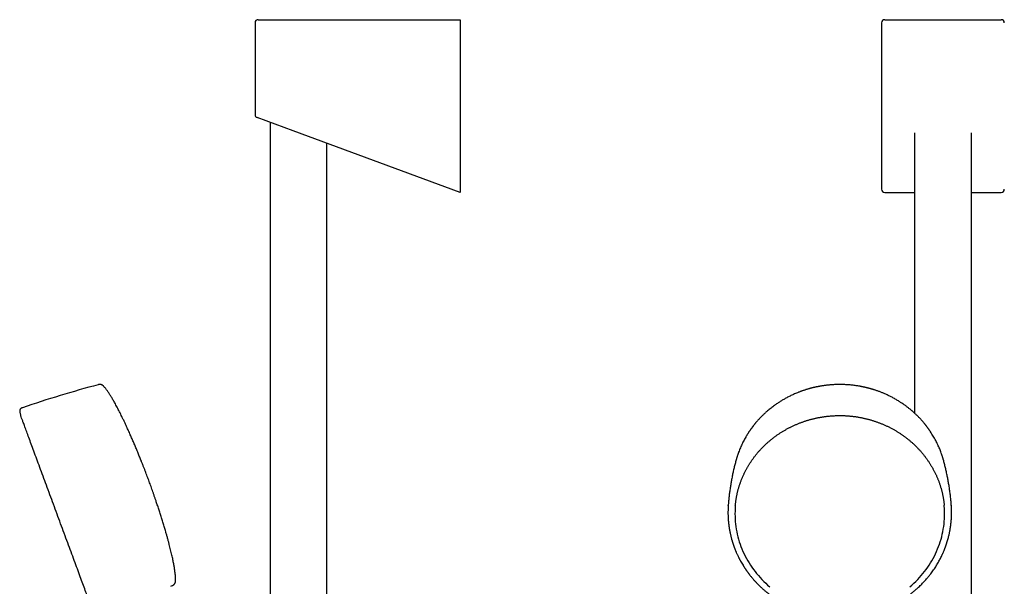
# Model space of a CAD drawing. Header units: millimetres. Extents: x 8 to 617, y 12 to 1443.
# Tile 10 of 11: x 58 to 365, y 1266 to 1443. Entities that reach past the tile are written whole.
import ezdxf

# ---------------------------------------------------------------- set-up
doc = ezdxf.new("R2010")
doc.units = ezdxf.units.MM

msp = doc.modelspace()

# ---------------------------------------------------------------- linework, layer by layer
at = {"color": 7, "linetype": 'Continuous', "lineweight": 30}
for p, q in [((131.08, 1442), (131.08, 1413.35)), ((132.08, 1443), (143.29, 1443)), ((143.29, 1443), (195.17, 1443)), ((195.17, 1443), (195.17, 1442)), ((195.17, 1442), (195.17, 1390.03)), ((326.88, 1442), (326.88, 1390.03)), ((327.88, 1443), (333.54, 1443)), ((333.54, 1443), (358.55, 1443)), ((358.55, 1443), (364.21, 1443)), ((142.94, 1408.28), (131.73, 1412.42)), ((135.75, 1410.93), (135.75, 1118.74)), ((195.17, 1389), (142.94, 1408.28)), ((337.15, 1407.65), (337.15, 1320)), ((354.95, 1118.85), (354.95, 1407.65)), ((153.55, 1118.95), (153.55, 1404.36)), ((195.17, 1390.03), (195.17, 1389)), ((327.85, 1389), (337.15, 1389)), ((354.95, 1389), (364.24, 1389)), ((57.58, 1320.25), (57.8, 1319.37)), ((281.43, 1305.41), (281.42, 1305.4)), ((346.18, 1305.4), (346.17, 1305.41)), ((278.96, 1291.14), (278.96, 1291.17)), ((348.64, 1291.17), (348.65, 1291.14))]:
    msp.add_line(p, q, dxfattribs=at)
at = {"color": 7, "linetype": 'Continuous', "lineweight": 30, "flags": 128}
for points in [[(281.16, 1291.01), (281.15, 1290.92), (281.1, 1290.12), (281.06, 1289.31), (281.05, 1288.51), (281.06, 1287.7), (281.1, 1286.9), (281.15, 1286.1), (281.23, 1285.3), (281.33, 1284.5), (281.45, 1283.7), (281.6, 1282.91), (281.77, 1282.12), (281.96, 1281.33), (282.17, 1280.55), (282.4, 1279.78), (282.65, 1279.01), (282.93, 1278.25), (283.23, 1277.5), (283.54, 1276.75), (283.88, 1276.01), (284.24, 1275.28), (284.62, 1274.56), (285.02, 1273.85), (285.44, 1273.14), (285.88, 1272.45), (286.33, 1271.77), (286.81, 1271.1), (287.31, 1270.45), (287.82, 1269.8), (288.35, 1269.17), (288.9, 1268.55), (289.46, 1267.95), (290.04, 1267.36), (290.64, 1266.78), (291.26, 1266.22), (291.89, 1265.67)], [(335.71, 1265.67), (336.34, 1266.22), (336.96, 1266.78), (337.56, 1267.36), (338.14, 1267.95), (338.7, 1268.55), (339.25, 1269.17), (339.78, 1269.8), (340.3, 1270.45), (340.79, 1271.1), (341.27, 1271.77), (341.72, 1272.45), (342.16, 1273.14), (342.58, 1273.85), (342.98, 1274.56), (343.36, 1275.28), (343.72, 1276.01), (344.06, 1276.75), (344.38, 1277.5), (344.67, 1278.25), (344.95, 1279.01), (345.2, 1279.78), (345.43, 1280.55), (345.65, 1281.33), (345.83, 1282.12), (346, 1282.91), (346.15, 1283.7), (346.27, 1284.5), (346.37, 1285.3), (346.45, 1286.1), (346.51, 1286.9), (346.54, 1287.7), (346.55, 1288.51), (346.54, 1289.31), (346.51, 1290.12), (346.45, 1290.92), (346.42, 1291.22)]]:
    msp.add_lwpolyline(points, dxfattribs=at)
at = {"color": 7, "linetype": 'Continuous', "lineweight": 30}
for centre, radius, start, end in [((132.08, 1442), 1, 90, 180), ((132.08, 1413.35), 1, 180.0604, 249.742), ((176.98, 972.84), 368.45, 104.9238, 108.7812), ((57.99, 1319.42), 0.2, 193.9389, 200.2488), ((-53.79, 1598.42), 368.45, 295.4886, 295.5738)]:
    msp.add_arc(centre, radius, start, end, dxfattribs=at)
for centre, major_axis, ratio, start_param, end_param in [((327.88, 1442), (1.01, 0), 0.994104, 1.570796, 3.141593), ((364.21, 1442), (1.01, 0), 0.994104, 0, 1.570796), ((327.88, 1390.07), (0.3, 1.03), 0.933269, 1.877469, 3.410712), ((364.21, 1390.07), (0.3, -1.03), 0.933269, 6.014066, 7.547309)]:
    msp.add_ellipse(centre, major_axis=major_axis, ratio=ratio, start_param=start_param, end_param=end_param, dxfattribs=at)
for points, knots in [([(83.79, 1328.37), (83.75, 1328.41), (83.68, 1328.49), (83.57, 1328.58), (83.46, 1328.66), (83.37, 1328.72), (83.29, 1328.76), (83.22, 1328.8), (83.15, 1328.82), (83.09, 1328.85), (83.02, 1328.87), (82.94, 1328.89), (82.84, 1328.91), (82.74, 1328.93), (82.63, 1328.93), (82.51, 1328.93), (82.38, 1328.92), (82.24, 1328.9), (82.15, 1328.88), (82.1, 1328.86)], [0, 0, 0, 0, 0.089234, 0.167191, 0.235127, 0.294004, 0.34453, 0.387191, 0.422304, 0.454301, 0.49321, 0.53951, 0.593398, 0.655255, 0.710903, 0.772519, 0.840709, 0.91623, 1, 1, 1, 1]), ([(97.84, 1299), (97.74, 1299.27), (97.54, 1299.81), (97.23, 1300.63), (96.92, 1301.47), (96.59, 1302.33), (96.25, 1303.2), (95.9, 1304.09), (95.5, 1305.1), (95.04, 1306.24), (94.53, 1307.51), (94, 1308.78), (93.46, 1310.06), (92.92, 1311.34), (92.37, 1312.61), (91.81, 1313.87), (91.29, 1315.03), (90.8, 1316.09), (90.36, 1317.04), (89.92, 1317.97), (89.5, 1318.84), (89.1, 1319.65), (88.72, 1320.4), (88.35, 1321.12), (87.98, 1321.83), (87.62, 1322.51), (87.28, 1323.13), (86.97, 1323.68), (86.69, 1324.17), (86.41, 1324.64), (86.14, 1325.09), (85.87, 1325.53), (85.6, 1325.95), (85.34, 1326.35), (85.08, 1326.73), (84.82, 1327.09), (84.57, 1327.42), (84.33, 1327.74), (84.09, 1328.03), (83.91, 1328.24), (83.81, 1328.35), (83.79, 1328.37)], [0, 0, 0, 0, 0.026151, 0.053025, 0.080564, 0.108707, 0.137397, 0.166574, 0.196179, 0.237477, 0.27932, 0.321554, 0.364029, 0.40659, 0.449085, 0.491362, 0.53327, 0.56584, 0.598016, 0.629724, 0.660891, 0.686859, 0.712341, 0.737295, 0.761677, 0.785443, 0.808551, 0.826218, 0.843432, 0.860174, 0.876423, 0.892161, 0.907368, 0.922026, 0.936117, 0.949624, 0.962532, 0.974825, 0.98649, 0.996903, 1, 1, 1, 1]), ([(346.18, 1305.41), (346.17, 1305.44), (346.15, 1305.5), (346.12, 1305.61), (346.08, 1305.73), (346.04, 1305.87), (346, 1306.03), (345.94, 1306.21), (345.85, 1306.52), (345.7, 1306.95), (345.5, 1307.54), (345.27, 1308.15), (345.02, 1308.8), (344.74, 1309.45), (344.44, 1310.11), (344.12, 1310.78), (343.77, 1311.45), (343.41, 1312.12), (343.02, 1312.79), (342.61, 1313.46), (342.28, 1313.97), (342.03, 1314.34), (341.89, 1314.56), (341.74, 1314.76), (341.62, 1314.94), (341.51, 1315.09), (341.42, 1315.21), (341.34, 1315.32), (341.27, 1315.42), (341.21, 1315.5), (341.16, 1315.57), (341.11, 1315.63), (341.08, 1315.68), (341.05, 1315.71), (341.03, 1315.74), (341.01, 1315.76), (340.99, 1315.79), (340.96, 1315.84), (340.92, 1315.89), (340.88, 1315.94), (340.82, 1316.01), (340.75, 1316.1), (340.66, 1316.22), (340.55, 1316.36), (340.44, 1316.5), (340.31, 1316.65), (340.1, 1316.91), (339.81, 1317.25), (339.45, 1317.67), (339.08, 1318.07), (338.72, 1318.46), (338.36, 1318.83), (338, 1319.19), (337.65, 1319.53), (337.35, 1319.81), (337.11, 1320.03), (336.93, 1320.2), (336.73, 1320.38), (336.52, 1320.56), (336.3, 1320.75), (336.04, 1320.97), (335.75, 1321.21), (335.42, 1321.48), (335.07, 1321.75), (334.7, 1322.04), (334.3, 1322.33), (333.89, 1322.63), (333.46, 1322.92), (333.02, 1323.22), (332.58, 1323.5), (332.12, 1323.79), (331.63, 1324.09), (331.12, 1324.38), (330.62, 1324.66), (330.13, 1324.93), (329.64, 1325.18), (329.15, 1325.42), (328.65, 1325.66), (328.17, 1325.88), (327.7, 1326.09), (327.25, 1326.28), (326.81, 1326.45), (326.39, 1326.62), (325.98, 1326.77), (325.58, 1326.92), (325.2, 1327.05), (324.83, 1327.17), (324.49, 1327.28), (324.16, 1327.38), (323.85, 1327.48), (323.57, 1327.56), (323.31, 1327.63), (323.07, 1327.7), (322.84, 1327.76), (322.65, 1327.81), (322.5, 1327.85), (322.39, 1327.88), (322.31, 1327.89), (322.25, 1327.91), (322.2, 1327.92), (322.16, 1327.93), (322.12, 1327.94), (322.06, 1327.95), (321.99, 1327.97), (321.9, 1327.99), (321.78, 1328.02), (321.65, 1328.05), (321.49, 1328.09), (321.32, 1328.12), (321.13, 1328.16), (320.92, 1328.21), (320.71, 1328.25), (320.48, 1328.3), (320.25, 1328.34), (319.91, 1328.4), (319.46, 1328.48), (318.88, 1328.57), (318.28, 1328.65), (317.66, 1328.72), (317.02, 1328.79), (316.36, 1328.84), (315.68, 1328.88), (314.97, 1328.91), (314.27, 1328.93), (313.58, 1328.93), (312.88, 1328.92), (312.18, 1328.9), (311.57, 1328.86), (311.07, 1328.83), (310.69, 1328.79), (310.31, 1328.76), (309.96, 1328.72), (309.61, 1328.68), (309.26, 1328.64), (308.9, 1328.59), (308.54, 1328.54), (308.2, 1328.49), (307.88, 1328.43), (307.58, 1328.38), (307.3, 1328.33), (307.04, 1328.28), (306.8, 1328.23), (306.57, 1328.19), (306.37, 1328.14), (306.18, 1328.1), (306.01, 1328.06), (305.86, 1328.03), (305.74, 1328), (305.64, 1327.98), (305.56, 1327.96), (305.49, 1327.94), (305.42, 1327.93), (305.36, 1327.91), (305.27, 1327.89), (305.17, 1327.86), (305.05, 1327.83), (304.92, 1327.8), (304.77, 1327.76), (304.6, 1327.72), (304.42, 1327.67), (304.21, 1327.61), (303.97, 1327.54), (303.69, 1327.46), (303.38, 1327.37), (303.06, 1327.27), (302.72, 1327.15), (302.36, 1327.03), (301.99, 1326.91), (301.63, 1326.78), (301.27, 1326.64), (300.92, 1326.51), (300.49, 1326.33), (299.98, 1326.12), (299.39, 1325.86), (298.83, 1325.6), (298.28, 1325.34), (297.75, 1325.07), (297.24, 1324.8), (296.75, 1324.53), (296.27, 1324.26), (295.81, 1323.99), (295.37, 1323.73), (294.94, 1323.45), (294.51, 1323.17), (294.07, 1322.88), (293.61, 1322.55), (293.11, 1322.19), (292.58, 1321.79), (292.05, 1321.37), (291.51, 1320.93), (291.07, 1320.55), (290.71, 1320.23), (290.44, 1319.99), (290.18, 1319.74), (289.91, 1319.49), (289.64, 1319.23), (289.38, 1318.97), (289.12, 1318.7), (288.86, 1318.43), (288.6, 1318.16), (288.35, 1317.89), (288.12, 1317.63), (287.9, 1317.38), (287.7, 1317.14), (287.51, 1316.92), (287.34, 1316.72), (287.19, 1316.53), (287.06, 1316.36), (286.94, 1316.22), (286.83, 1316.08), (286.74, 1315.96), (286.66, 1315.86), (286.6, 1315.78), (286.56, 1315.72), (286.52, 1315.67), (286.47, 1315.61), (286.42, 1315.54), (286.35, 1315.44), (286.26, 1315.32), (286.16, 1315.19), (286.05, 1315.03), (285.92, 1314.85), (285.79, 1314.66), (285.64, 1314.45), (285.49, 1314.22), (285.33, 1313.99), (285.18, 1313.75), (285.02, 1313.51), (284.87, 1313.26), (284.71, 1313), (284.56, 1312.75), (284.34, 1312.37), (284.05, 1311.86), (283.71, 1311.22), (283.38, 1310.56), (283.06, 1309.88), (282.75, 1309.18), (282.45, 1308.47), (282.23, 1307.89), (282.07, 1307.43), (281.96, 1307.13), (281.86, 1306.84), (281.77, 1306.56), (281.69, 1306.3), (281.61, 1306.05), (281.54, 1305.82), (281.48, 1305.61), (281.44, 1305.47), (281.42, 1305.41)], [0, 0, 0, 0, 0.001046, 0.00232, 0.003825, 0.005563, 0.007535, 0.009742, 0.01218, 0.01919, 0.026384, 0.034442, 0.042718, 0.051214, 0.059927, 0.068769, 0.077676, 0.086649, 0.095931, 0.105282, 0.114704, 0.117828, 0.12096, 0.124011, 0.126773, 0.128734, 0.130512, 0.132107, 0.133518, 0.134776, 0.13584, 0.136712, 0.13739, 0.137875, 0.13817, 0.13848, 0.139013, 0.139668, 0.140382, 0.141152, 0.141981, 0.143604, 0.145411, 0.147402, 0.149577, 0.151936, 0.154456, 0.161174, 0.167733, 0.174133, 0.180373, 0.186454, 0.192376, 0.198138, 0.203741, 0.206612, 0.209543, 0.21264, 0.215902, 0.219329, 0.222922, 0.227606, 0.232544, 0.237736, 0.243183, 0.248883, 0.254838, 0.261047, 0.266962, 0.273091, 0.279433, 0.285988, 0.292757, 0.299739, 0.30588, 0.312176, 0.318626, 0.325001, 0.331154, 0.336981, 0.342593, 0.347992, 0.353177, 0.358246, 0.363093, 0.367717, 0.372118, 0.376297, 0.380252, 0.383985, 0.387261, 0.390344, 0.393234, 0.395878, 0.398221, 0.400263, 0.40122, 0.402093, 0.402882, 0.40352, 0.403857, 0.404294, 0.404909, 0.405704, 0.406824, 0.408175, 0.409757, 0.41157, 0.413614, 0.415889, 0.418246, 0.420799, 0.423434, 0.426118, 0.42885, 0.435241, 0.441884, 0.448777, 0.455922, 0.463318, 0.470827, 0.478578, 0.486572, 0.494808, 0.50249, 0.51037, 0.51845, 0.52673, 0.531146, 0.535554, 0.539816, 0.543926, 0.547885, 0.551691, 0.55606, 0.56021, 0.564141, 0.567855, 0.57135, 0.57457, 0.57758, 0.580379, 0.582967, 0.585387, 0.587587, 0.58957, 0.591334, 0.59288, 0.593942, 0.594869, 0.595684, 0.5964, 0.597081, 0.598061, 0.599278, 0.600683, 0.602272, 0.604047, 0.606006, 0.60815, 0.610479, 0.613543, 0.616877, 0.620481, 0.624356, 0.628501, 0.632916, 0.63732, 0.641756, 0.646139, 0.650468, 0.654745, 0.662248, 0.669581, 0.676743, 0.683735, 0.690557, 0.697209, 0.703691, 0.710002, 0.716143, 0.722114, 0.727919, 0.733878, 0.739995, 0.746271, 0.753731, 0.761403, 0.769287, 0.777384, 0.785694, 0.789852, 0.794062, 0.798324, 0.802636, 0.807, 0.811415, 0.815823, 0.820056, 0.824644, 0.828994, 0.833105, 0.836979, 0.840615, 0.844013, 0.847173, 0.850095, 0.852511, 0.854735, 0.856769, 0.858606, 0.860182, 0.861224, 0.862101, 0.862864, 0.863669, 0.86464, 0.866117, 0.867863, 0.869879, 0.872164, 0.874718, 0.877489, 0.88052, 0.883811, 0.887362, 0.890579, 0.893983, 0.897511, 0.901058, 0.904623, 0.908205, 0.916719, 0.925332, 0.934203, 0.943176, 0.952252, 0.96143, 0.970711, 0.974786, 0.978673, 0.982357, 0.985835, 0.98911, 0.992127, 0.994948, 0.997572, 1, 1, 1, 1]), ([(58.36, 1321.67), (58.32, 1321.66), (58.23, 1321.63), (58.12, 1321.57), (58.03, 1321.52), (57.95, 1321.47), (57.87, 1321.41), (57.81, 1321.36), (57.76, 1321.3), (57.72, 1321.26), (57.69, 1321.21), (57.65, 1321.15), (57.61, 1321.08), (57.58, 1320.99), (57.56, 1320.9), (57.54, 1320.81), (57.53, 1320.72), (57.53, 1320.62), (57.54, 1320.51), (57.55, 1320.38), (57.57, 1320.3), (57.58, 1320.25)], [0, 0, 0, 0, 0.0775115, 0.145421, 0.2049466, 0.2571267, 0.3028196, 0.3518356, 0.3927647, 0.4262648, 0.456336, 0.4927482, 0.5361607, 0.5869872, 0.6460449, 0.6906357, 0.7399995, 0.7947902, 0.8557797, 0.9238528, 1, 1, 1, 1]), ([(80.62, 1257.5), (80.61, 1257.53), (80.59, 1257.59), (80.42, 1258.05), (80.15, 1258.79), (79.77, 1259.81), (79.29, 1261.11), (78.71, 1262.68), (78.05, 1264.49), (77.29, 1266.53), (76.46, 1268.78), (75.56, 1271.22), (74.6, 1273.83), (73.59, 1276.58), (72.53, 1279.44), (71.44, 1282.39), (70.33, 1285.4), (69.21, 1288.44), (68.09, 1291.48), (66.98, 1294.48), (65.89, 1297.43), (64.84, 1300.3), (63.82, 1303.04), (62.86, 1305.65), (61.96, 1308.09), (61.13, 1310.35), (60.38, 1312.39), (59.71, 1314.2), (59.13, 1315.76), (58.65, 1317.06), (58.27, 1318.09), (58, 1318.82), (57.83, 1319.29), (57.81, 1319.34), (57.8, 1319.37)], [0, 0, 0, 0, 0.031252, 0.062504, 0.093757, 0.125009, 0.156261, 0.187513, 0.218766, 0.250018, 0.28127, 0.312522, 0.343775, 0.375027, 0.406279, 0.437531, 0.468783, 0.500036, 0.531288, 0.56254, 0.593792, 0.625045, 0.656297, 0.687549, 0.718801, 0.750054, 0.781306, 0.812558, 0.84381, 0.875062, 0.906315, 0.937567, 0.968819, 1, 1, 1, 1]), ([(281.16, 1291), (281.16, 1291.01), (281.17, 1291.16), (281.2, 1291.44), (281.25, 1291.86), (281.3, 1292.28), (281.36, 1292.7), (281.42, 1293.11), (281.49, 1293.53), (281.57, 1293.95), (281.65, 1294.36), (281.74, 1294.77), (281.83, 1295.18), (281.93, 1295.59), (282.04, 1296), (282.15, 1296.41), (282.27, 1296.82), (282.4, 1297.22), (282.53, 1297.63), (282.66, 1298.03), (282.8, 1298.43), (282.95, 1298.82), (283.11, 1299.22), (283.27, 1299.61), (283.43, 1300.01), (283.6, 1300.39), (283.78, 1300.78), (283.96, 1301.17), (284.15, 1301.55), (284.34, 1301.93), (284.54, 1302.31), (284.75, 1302.68), (284.96, 1303.05), (285.17, 1303.42), (285.39, 1303.79), (285.62, 1304.15), (285.85, 1304.52), (286.09, 1304.87), (286.33, 1305.23), (286.58, 1305.58), (286.83, 1305.93), (287.09, 1306.27), (287.35, 1306.62), (287.61, 1306.95), (287.89, 1307.29), (288.16, 1307.62), (288.45, 1307.95), (288.73, 1308.27), (289.02, 1308.59), (289.32, 1308.91), (289.62, 1309.22), (289.93, 1309.53), (290.24, 1309.84), (290.55, 1310.14), (290.87, 1310.44), (291.19, 1310.73), (291.52, 1311.02), (291.85, 1311.3), (292.18, 1311.58), (292.52, 1311.86), (292.87, 1312.13), (293.21, 1312.4), (293.57, 1312.66), (293.92, 1312.92), (294.28, 1313.17), (294.64, 1313.42), (295.01, 1313.66), (295.38, 1313.9), (295.75, 1314.14), (296.13, 1314.37), (296.51, 1314.59), (296.89, 1314.81), (297.28, 1315.03), (297.67, 1315.24), (298.06, 1315.44), (298.45, 1315.64), (298.85, 1315.84), (299.25, 1316.03), (299.66, 1316.21), (300.06, 1316.39), (300.47, 1316.56), (300.88, 1316.73), (301.3, 1316.9), (301.71, 1317.05), (302.13, 1317.21), (302.55, 1317.35), (302.97, 1317.5), (303.4, 1317.63), (303.83, 1317.76), (304.26, 1317.89), (304.69, 1318.01), (305.12, 1318.12), (305.55, 1318.23), (305.99, 1318.33), (306.42, 1318.43), (306.86, 1318.52), (307.3, 1318.61), (307.74, 1318.69), (308.18, 1318.77), (308.63, 1318.84), (309.07, 1318.9), (309.52, 1318.96), (309.96, 1319.01), (310.41, 1319.06), (310.86, 1319.1), (311.3, 1319.13), (311.75, 1319.16), (312.2, 1319.19), (312.65, 1319.2), (313.1, 1319.21), (313.55, 1319.22), (313.99, 1319.22), (314.44, 1319.22), (314.89, 1319.2), (315.34, 1319.19), (315.79, 1319.17), (316.24, 1319.14), (316.69, 1319.1), (317.13, 1319.06), (317.58, 1319.02), (318.02, 1318.97), (318.47, 1318.91), (318.91, 1318.85), (319.36, 1318.78), (319.8, 1318.7), (320.24, 1318.62), (320.68, 1318.54), (321.12, 1318.45), (321.55, 1318.35), (321.99, 1318.25), (322.42, 1318.14), (322.86, 1318.02), (323.29, 1317.9), (323.72, 1317.78), (324.14, 1317.65), (324.57, 1317.51), (324.99, 1317.37), (325.41, 1317.23), (325.83, 1317.07), (326.25, 1316.92), (326.66, 1316.75), (327.07, 1316.59), (327.48, 1316.41), (327.89, 1316.23), (328.29, 1316.05), (328.7, 1315.86), (329.09, 1315.67), (329.49, 1315.47), (329.88, 1315.26), (330.27, 1315.05), (330.66, 1314.84), (331.04, 1314.62), (331.42, 1314.4), (331.8, 1314.17), (332.17, 1313.93), (332.54, 1313.7), (332.91, 1313.45), (333.27, 1313.2), (333.63, 1312.95), (333.99, 1312.69), (334.34, 1312.43), (334.69, 1312.17), (335.03, 1311.89), (335.37, 1311.62), (335.71, 1311.34), (336.04, 1311.06), (336.37, 1310.77), (336.69, 1310.48), (337.01, 1310.18), (337.32, 1309.88), (337.63, 1309.57), (337.94, 1309.27), (338.24, 1308.95), (338.54, 1308.64), (338.83, 1308.32), (339.12, 1307.99), (339.4, 1307.67), (339.68, 1307.33), (339.95, 1307), (340.22, 1306.66), (340.48, 1306.32), (340.74, 1305.98), (340.99, 1305.63), (341.24, 1305.28), (341.48, 1304.92), (341.72, 1304.56), (341.95, 1304.2), (342.18, 1303.84), (342.4, 1303.47), (342.62, 1303.11), (342.83, 1302.73), (343.03, 1302.36), (343.23, 1301.98), (343.43, 1301.6), (343.61, 1301.22), (343.8, 1300.83), (343.98, 1300.45), (344.15, 1300.06), (344.31, 1299.67), (344.47, 1299.27), (344.63, 1298.88), (344.78, 1298.48), (344.92, 1298.08), (345.06, 1297.68), (345.19, 1297.28), (345.31, 1296.87), (345.43, 1296.47), (345.55, 1296.06), (345.65, 1295.65), (345.75, 1295.24), (345.85, 1294.83), (345.94, 1294.42), (346.02, 1294), (346.1, 1293.59), (346.17, 1293.17), (346.24, 1292.75), (346.3, 1292.34), (346.35, 1291.92), (346.39, 1291.54), (346.41, 1291.31), (346.42, 1291.21)], [0, 0, 0, 0, 0.0002, 0.004816, 0.009431, 0.014047, 0.018663, 0.023278, 0.027894, 0.03251, 0.037125, 0.041741, 0.046356, 0.050972, 0.055587, 0.060203, 0.064818, 0.069433, 0.074049, 0.078664, 0.083279, 0.087895, 0.09251, 0.097125, 0.10174, 0.106356, 0.110971, 0.115586, 0.120201, 0.124816, 0.129431, 0.134046, 0.138661, 0.143276, 0.147891, 0.152505, 0.15712, 0.161735, 0.166349, 0.170964, 0.175579, 0.180193, 0.184808, 0.189422, 0.194037, 0.198651, 0.203266, 0.20788, 0.212494, 0.217108, 0.221723, 0.226337, 0.230951, 0.235565, 0.240179, 0.244793, 0.249407, 0.254021, 0.258635, 0.263249, 0.267863, 0.272477, 0.277091, 0.281704, 0.286318, 0.290932, 0.295546, 0.300159, 0.304773, 0.309387, 0.314, 0.318614, 0.323227, 0.327841, 0.332454, 0.337068, 0.341681, 0.346294, 0.350908, 0.355521, 0.360135, 0.364748, 0.369361, 0.373975, 0.378588, 0.383201, 0.387814, 0.392428, 0.397041, 0.401654, 0.406267, 0.41088, 0.415493, 0.420107, 0.42472, 0.429333, 0.433946, 0.438559, 0.443172, 0.447785, 0.452398, 0.457011, 0.461624, 0.466237, 0.470851, 0.475464, 0.480077, 0.48469, 0.489303, 0.493916, 0.498529, 0.503142, 0.507755, 0.512368, 0.516981, 0.521594, 0.526207, 0.53082, 0.535433, 0.540046, 0.544659, 0.549272, 0.553885, 0.558498, 0.563111, 0.567724, 0.572337, 0.576951, 0.581564, 0.586177, 0.59079, 0.595403, 0.600016, 0.604629, 0.609242, 0.613856, 0.618469, 0.623082, 0.627695, 0.632308, 0.636922, 0.641535, 0.646148, 0.650761, 0.655375, 0.659988, 0.664601, 0.669215, 0.673828, 0.678442, 0.683055, 0.687668, 0.692282, 0.696895, 0.701509, 0.706123, 0.710736, 0.71535, 0.719963, 0.724577, 0.729191, 0.733805, 0.738418, 0.743032, 0.747646, 0.75226, 0.756874, 0.761488, 0.766102, 0.770716, 0.77533, 0.779944, 0.784558, 0.789172, 0.793786, 0.7984, 0.803014, 0.807629, 0.812243, 0.816857, 0.821472, 0.826086, 0.830701, 0.835315, 0.83993, 0.844544, 0.849159, 0.853774, 0.858388, 0.863003, 0.867618, 0.872233, 0.876848, 0.881463, 0.886078, 0.890693, 0.895308, 0.899923, 0.904538, 0.909153, 0.913768, 0.918383, 0.922998, 0.927614, 0.932229, 0.936844, 0.94146, 0.946075, 0.95069, 0.955306, 0.959921, 0.964537, 0.969152, 0.973768, 0.978383, 0.982999, 0.987615, 0.99223, 0.996846, 1, 1, 1, 1]), ([(281.42, 1305.4), (281.36, 1305.19), (281.25, 1304.77), (281.08, 1304.14), (280.92, 1303.49), (280.76, 1302.85), (280.61, 1302.2), (280.46, 1301.55), (280.32, 1300.9), (280.19, 1300.25), (280.06, 1299.59), (279.94, 1298.93), (279.82, 1298.27), (279.71, 1297.61), (279.6, 1296.94), (279.5, 1296.28), (279.41, 1295.61), (279.32, 1294.94), (279.24, 1294.27), (279.17, 1293.6), (279.1, 1292.92), (279.04, 1292.25), (278.99, 1291.66), (278.96, 1291.31), (278.95, 1291.17)], [0, 0, 0, 0, 0.045214, 0.091294, 0.137413, 0.183569, 0.229762, 0.275989, 0.322249, 0.36854, 0.414861, 0.461211, 0.507587, 0.553988, 0.600413, 0.64686, 0.693328, 0.739816, 0.786321, 0.832842, 0.879377, 0.925927, 0.972487, 1, 1, 1, 1]), ([(348.65, 1291.17), (348.64, 1291.33), (348.61, 1291.71), (348.56, 1292.31), (348.5, 1292.98), (348.43, 1293.66), (348.35, 1294.33), (348.27, 1295), (348.18, 1295.67), (348.09, 1296.33), (347.99, 1297), (347.88, 1297.66), (347.77, 1298.32), (347.66, 1298.98), (347.53, 1299.64), (347.4, 1300.29), (347.27, 1300.94), (347.13, 1301.59), (346.98, 1302.24), (346.83, 1302.89), (346.67, 1303.53), (346.51, 1304.17), (346.35, 1304.79), (346.24, 1305.2), (346.18, 1305.4)], [0, 0, 0, 0, 0.0319312, 0.0784379, 0.1249269, 0.1713968, 0.2178461, 0.2642732, 0.3106768, 0.3570553, 0.4034072, 0.449731, 0.4960251, 0.5422881, 0.5885183, 0.6347144, 0.6808746, 0.7269976, 0.7730816, 0.8191252, 0.8651269, 0.9110849, 0.9569977, 1, 1, 1, 1]), ([(106.23, 1267.54), (106.23, 1267.55), (106.23, 1267.68), (106.24, 1267.92), (106.23, 1268.28), (106.22, 1268.69), (106.19, 1269.13), (106.15, 1269.6), (106.09, 1270.09), (106.03, 1270.61), (105.95, 1271.15), (105.86, 1271.71), (105.77, 1272.28), (105.66, 1272.88), (105.54, 1273.49), (105.41, 1274.15), (105.25, 1274.86), (105.08, 1275.63), (104.9, 1276.41), (104.7, 1277.21), (104.5, 1278.03), (104.27, 1278.91), (104.02, 1279.85), (103.75, 1280.86), (103.46, 1281.87), (103.14, 1283), (102.77, 1284.25), (102.36, 1285.6), (101.95, 1286.95), (101.52, 1288.3), (101.09, 1289.64), (100.65, 1290.97), (100.25, 1292.15), (99.91, 1293.18), (99.6, 1294.06), (99.3, 1294.93), (99.01, 1295.78), (98.71, 1296.61), (98.42, 1297.43), (98.13, 1298.22), (97.94, 1298.74), (97.84, 1299)], [0, 0, 0, 0, 0.001568, 0.011492, 0.021944, 0.034928, 0.048618, 0.062996, 0.078042, 0.094063, 0.110735, 0.128035, 0.145937, 0.164416, 0.183447, 0.203004, 0.226449, 0.25053, 0.275206, 0.300431, 0.326164, 0.352359, 0.383766, 0.415683, 0.448036, 0.480752, 0.523663, 0.566902, 0.610309, 0.653721, 0.696976, 0.739913, 0.782368, 0.811193, 0.83966, 0.867718, 0.895312, 0.92239, 0.9489, 0.974787, 1, 1, 1, 1]), ([(278.95, 1291.16), (278.95, 1291.12), (278.94, 1291.05), (278.93, 1290.93), (278.93, 1290.8), (278.92, 1290.67), (278.91, 1290.52), (278.9, 1290.36), (278.89, 1290.19), (278.89, 1290), (278.88, 1289.78), (278.87, 1289.53), (278.87, 1289.27), (278.86, 1288.99), (278.86, 1288.7), (278.87, 1288.39), (278.87, 1288.06), (278.88, 1287.76), (278.9, 1287.5), (278.91, 1287.28), (278.92, 1287.06), (278.93, 1286.85), (278.95, 1286.65), (278.96, 1286.44), (278.98, 1286.23), (278.99, 1286.05), (279.01, 1285.88), (279.02, 1285.74), (279.04, 1285.62), (279.05, 1285.52), (279.06, 1285.44), (279.06, 1285.38), (279.07, 1285.35), (279.07, 1285.32), (279.08, 1285.28), (279.08, 1285.24), (279.09, 1285.18), (279.1, 1285.1), (279.11, 1284.99), (279.13, 1284.85), (279.15, 1284.69), (279.18, 1284.51), (279.2, 1284.33), (279.23, 1284.14), (279.26, 1283.94), (279.29, 1283.75), (279.32, 1283.57), (279.38, 1283.27), (279.45, 1282.86), (279.55, 1282.37), (279.66, 1281.9), (279.77, 1281.45), (279.89, 1280.98), (279.99, 1280.58), (280.09, 1280.25), (280.17, 1279.98), (280.25, 1279.71), (280.32, 1279.47), (280.38, 1279.28), (280.43, 1279.14), (280.47, 1279.02), (280.51, 1278.91), (280.54, 1278.82), (280.56, 1278.74), (280.59, 1278.68), (280.6, 1278.63), (280.62, 1278.57), (280.65, 1278.5), (280.68, 1278.41), (280.72, 1278.3), (280.76, 1278.18), (280.82, 1278.04), (280.88, 1277.86), (280.96, 1277.66), (281.05, 1277.43), (281.14, 1277.19), (281.25, 1276.94), (281.35, 1276.69), (281.48, 1276.39), (281.64, 1276.04), (281.82, 1275.64), (281.99, 1275.28), (282.15, 1274.96), (282.29, 1274.67), (282.44, 1274.39), (282.57, 1274.14), (282.7, 1273.9), (282.9, 1273.53), (283.18, 1273.03), (283.46, 1272.57), (283.65, 1272.26), (283.74, 1272.12), (283.83, 1271.98), (283.92, 1271.84), (284.01, 1271.7), (284.1, 1271.56), (284.18, 1271.44), (284.25, 1271.34), (284.3, 1271.27), (284.34, 1271.21), (284.37, 1271.16), (284.4, 1271.12), (284.42, 1271.08), (284.45, 1271.04), (284.5, 1270.98), (284.55, 1270.89), (284.63, 1270.79), (284.71, 1270.67), (284.81, 1270.53), (284.92, 1270.38), (285.03, 1270.22), (285.14, 1270.07), (285.27, 1269.9), (285.41, 1269.72), (285.55, 1269.53), (285.73, 1269.3), (285.95, 1269.03), (286.19, 1268.74), (286.45, 1268.42), (286.73, 1268.08), (287.04, 1267.73), (287.34, 1267.4), (287.63, 1267.09), (287.91, 1266.8), (288.17, 1266.53), (288.43, 1266.27), (288.67, 1266.03), (288.91, 1265.8), (289.17, 1265.56), (289.43, 1265.32), (289.7, 1265.07), (289.97, 1264.83), (290.25, 1264.59), (290.52, 1264.36), (290.78, 1264.15), (291.01, 1263.95), (291.26, 1263.76), (291.51, 1263.56), (291.76, 1263.37), (291.98, 1263.2), (292.16, 1263.06), (292.3, 1262.96), (292.43, 1262.87), (292.54, 1262.79), (292.63, 1262.72), (292.7, 1262.67), (292.76, 1262.63), (292.8, 1262.61), (292.83, 1262.58), (292.87, 1262.55), (292.93, 1262.51), (293.01, 1262.45), (293.11, 1262.38), (293.23, 1262.3), (293.36, 1262.21), (293.52, 1262.11), (293.82, 1261.91), (294.27, 1261.61), (294.88, 1261.24), (295.5, 1260.87), (296.15, 1260.5), (296.81, 1260.15), (297.48, 1259.8), (298.17, 1259.47), (298.87, 1259.15), (299.61, 1258.83), (300.39, 1258.51), (301.2, 1258.21), (302.01, 1257.93), (302.81, 1257.67), (303.61, 1257.43), (304.39, 1257.22), (305.16, 1257.02), (305.92, 1256.85), (306.73, 1256.68), (307.57, 1256.53), (308.45, 1256.39), (309.34, 1256.27), (310.22, 1256.17), (311.12, 1256.1), (312.01, 1256.04), (312.9, 1256.01), (313.79, 1256), (314.69, 1256.01), (315.58, 1256.04), (316.47, 1256.09), (317.36, 1256.17), (318.25, 1256.27), (319.14, 1256.39), (320.02, 1256.53), (320.88, 1256.68), (321.7, 1256.85), (322.49, 1257.03), (323.28, 1257.23), (324.06, 1257.45), (324.79, 1257.67), (325.46, 1257.88), (326.07, 1258.09), (326.69, 1258.32), (327.32, 1258.56), (327.94, 1258.81), (328.57, 1259.08), (329.21, 1259.37), (329.84, 1259.67), (330.38, 1259.94), (330.82, 1260.16), (331.15, 1260.34), (331.49, 1260.52), (331.82, 1260.71), (332.16, 1260.9), (332.48, 1261.09), (332.78, 1261.28), (333.07, 1261.45), (333.33, 1261.62), (333.58, 1261.78), (333.81, 1261.93), (334, 1262.05), (334.16, 1262.16), (334.28, 1262.24), (334.4, 1262.32), (334.5, 1262.39), (334.6, 1262.46), (334.69, 1262.52), (334.76, 1262.57), (334.81, 1262.61), (334.86, 1262.64), (334.91, 1262.68), (334.97, 1262.72), (335.04, 1262.77), (335.14, 1262.84), (335.26, 1262.93), (335.41, 1263.05), (335.59, 1263.18), (335.78, 1263.32), (336, 1263.49), (336.23, 1263.67), (336.48, 1263.87), (336.74, 1264.07), (336.98, 1264.28), (337.23, 1264.48), (337.47, 1264.69), (337.71, 1264.9), (337.95, 1265.11), (338.28, 1265.42), (338.71, 1265.82), (339.2, 1266.3), (339.67, 1266.77), (340.1, 1267.23), (340.51, 1267.68), (340.9, 1268.13), (341.28, 1268.57), (341.64, 1269.01), (342.03, 1269.51), (342.46, 1270.07), (342.91, 1270.69), (343.35, 1271.33), (343.75, 1271.94), (344.11, 1272.53), (344.45, 1273.09), (344.78, 1273.66), (345.1, 1274.26), (345.41, 1274.87), (345.66, 1275.37), (345.84, 1275.77), (345.97, 1276.06), (346.1, 1276.35), (346.23, 1276.64), (346.35, 1276.93), (346.47, 1277.21), (346.57, 1277.47), (346.66, 1277.7), (346.74, 1277.91), (346.81, 1278.09), (346.86, 1278.25), (346.91, 1278.38), (346.94, 1278.48), (346.97, 1278.56), (346.99, 1278.62), (347.02, 1278.68), (347.04, 1278.75), (347.07, 1278.84), (347.1, 1278.94), (347.14, 1279.06), (347.19, 1279.2), (347.24, 1279.36), (347.34, 1279.68), (347.49, 1280.16), (347.67, 1280.8), (347.81, 1281.37), (347.94, 1281.88), (348.04, 1282.33), (348.13, 1282.79), (348.2, 1283.15), (348.25, 1283.42), (348.28, 1283.61), (348.31, 1283.79), (348.34, 1283.97), (348.37, 1284.16), (348.4, 1284.34), (348.43, 1284.52), (348.45, 1284.69), (348.47, 1284.84), (348.49, 1284.98), (348.5, 1285.09), (348.51, 1285.19), (348.52, 1285.26), (348.53, 1285.31), (348.53, 1285.34), (348.54, 1285.37), (348.54, 1285.41), (348.55, 1285.46), (348.55, 1285.52), (348.56, 1285.6), (348.57, 1285.72), (348.59, 1285.87), (348.61, 1286.04), (348.62, 1286.24), (348.64, 1286.45), (348.66, 1286.66), (348.67, 1286.87), (348.68, 1287.09), (348.7, 1287.33), (348.71, 1287.62), (348.72, 1287.95), (348.73, 1288.31), (348.74, 1288.66), (348.74, 1288.99), (348.73, 1289.29), (348.73, 1289.58), (348.72, 1289.84), (348.71, 1290.07), (348.7, 1290.27), (348.7, 1290.46), (348.69, 1290.61), (348.68, 1290.74), (348.67, 1290.83), (348.67, 1290.94), (348.66, 1291.05), (348.65, 1291.12), (348.65, 1291.16)], [0, 0, 0, 0, 0.000927, 0.002015, 0.003117, 0.004362, 0.005727, 0.007201, 0.008782, 0.010472, 0.012602, 0.014882, 0.017313, 0.019893, 0.022624, 0.025505, 0.028536, 0.031717, 0.033794, 0.035912, 0.037938, 0.039845, 0.041633, 0.043736, 0.045647, 0.047364, 0.048888, 0.050219, 0.051339, 0.052272, 0.053019, 0.05358, 0.05385, 0.054075, 0.0544, 0.054837, 0.055363, 0.055971, 0.057094, 0.058421, 0.059953, 0.061583, 0.063362, 0.065151, 0.066935, 0.068713, 0.070486, 0.072253, 0.077085, 0.081875, 0.086127, 0.090446, 0.094855, 0.099353, 0.10191, 0.104496, 0.10711, 0.109735, 0.111253, 0.112613, 0.113817, 0.114864, 0.115754, 0.116487, 0.117063, 0.117508, 0.11806, 0.11878, 0.119648, 0.120675, 0.121859, 0.123202, 0.124987, 0.126991, 0.129214, 0.131657, 0.134187, 0.13665, 0.139046, 0.143265, 0.14726, 0.151029, 0.154205, 0.157202, 0.160019, 0.162658, 0.165117, 0.167401, 0.17411, 0.180861, 0.182382, 0.183906, 0.185432, 0.18696, 0.18849, 0.190022, 0.191458, 0.192427, 0.193244, 0.193908, 0.194421, 0.194782, 0.195148, 0.19564, 0.19626, 0.197221, 0.198384, 0.19975, 0.201318, 0.203088, 0.204717, 0.206487, 0.208398, 0.210448, 0.21264, 0.214932, 0.21847, 0.221909, 0.225249, 0.229643, 0.233854, 0.23788, 0.241722, 0.245379, 0.248792, 0.252028, 0.255086, 0.257966, 0.261215, 0.264401, 0.267643, 0.270941, 0.274295, 0.277704, 0.280422, 0.283175, 0.285962, 0.288784, 0.29164, 0.294483, 0.296219, 0.297783, 0.299177, 0.300399, 0.301451, 0.302158, 0.302756, 0.303181, 0.303486, 0.303894, 0.304584, 0.305464, 0.306535, 0.307796, 0.309246, 0.310888, 0.312719, 0.318941, 0.325277, 0.331728, 0.338292, 0.344971, 0.351641, 0.358421, 0.365279, 0.37207, 0.379823, 0.387462, 0.394989, 0.402403, 0.409704, 0.416765, 0.423717, 0.430594, 0.437467, 0.445278, 0.453088, 0.460899, 0.468709, 0.476519, 0.484329, 0.492139, 0.499949, 0.507759, 0.515569, 0.523379, 0.531189, 0.538999, 0.54681, 0.554646, 0.562514, 0.569591, 0.576695, 0.583826, 0.590982, 0.598165, 0.603828, 0.609524, 0.615309, 0.621186, 0.627154, 0.6332, 0.639338, 0.645567, 0.651888, 0.655235, 0.658608, 0.662005, 0.665428, 0.668873, 0.672206, 0.67536, 0.678333, 0.681126, 0.68374, 0.686173, 0.688426, 0.689842, 0.691176, 0.692429, 0.6936, 0.694689, 0.695671, 0.696457, 0.696955, 0.697371, 0.69791, 0.69859, 0.699389, 0.700264, 0.701789, 0.703497, 0.705389, 0.707619, 0.71006, 0.712711, 0.715573, 0.718646, 0.721368, 0.724234, 0.72714, 0.730017, 0.732864, 0.735681, 0.742204, 0.748561, 0.75438, 0.760054, 0.765581, 0.770963, 0.776199, 0.781317, 0.786423, 0.793442, 0.800458, 0.807471, 0.814481, 0.820426, 0.826379, 0.832426, 0.83859, 0.844869, 0.851264, 0.854115, 0.856988, 0.859884, 0.862802, 0.865742, 0.868642, 0.871151, 0.873429, 0.875475, 0.87729, 0.878873, 0.880032, 0.881025, 0.881855, 0.882413, 0.882928, 0.883627, 0.884438, 0.885425, 0.886589, 0.887929, 0.889446, 0.891139, 0.89736, 0.903423, 0.909326, 0.91365, 0.917903, 0.922177, 0.926483, 0.928184, 0.92989, 0.931601, 0.933317, 0.935038, 0.936764, 0.938477, 0.940047, 0.941491, 0.942755, 0.943839, 0.944743, 0.945465, 0.945845, 0.9461, 0.946367, 0.946727, 0.947179, 0.947722, 0.948358, 0.949539, 0.950947, 0.952581, 0.954441, 0.956527, 0.958324, 0.960261, 0.962338, 0.964554, 0.966844, 0.970421, 0.973815, 0.977026, 0.980054, 0.982898, 0.985559, 0.988038, 0.990056, 0.991934, 0.993672, 0.995269, 0.996255, 0.997161, 0.997985, 0.999073, 1, 1, 1, 1]), ([(105.26, 1266.07), (105.31, 1266.09), (105.4, 1266.14), (105.53, 1266.22), (105.63, 1266.29), (105.71, 1266.36), (105.78, 1266.43), (105.84, 1266.49), (105.88, 1266.54), (105.92, 1266.59), (105.96, 1266.65), (106.01, 1266.72), (106.06, 1266.81), (106.1, 1266.91), (106.14, 1267.01), (106.17, 1267.12), (106.2, 1267.25), (106.22, 1267.39), (106.22, 1267.49), (106.23, 1267.54)], [0, 0, 0, 0, 0.089234, 0.167191, 0.235127, 0.294004, 0.34453, 0.387191, 0.422304, 0.454301, 0.49321, 0.53951, 0.593398, 0.655255, 0.710903, 0.772519, 0.840709, 0.91623, 1, 1, 1, 1])]:
    msp.add_open_spline(points, degree=3, knots=knots, dxfattribs=at)

doc.saveas('drawing.dxf')
